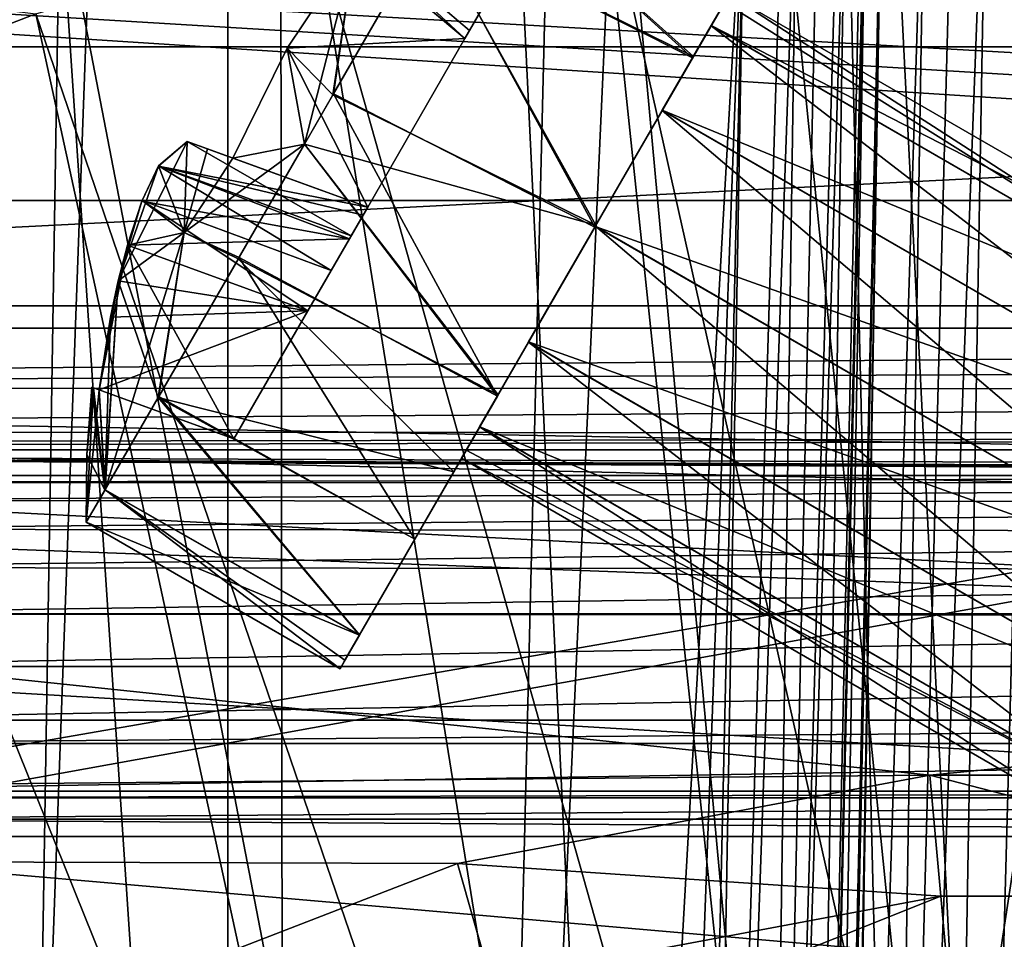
# Model space of a CAD drawing. Header units: millimetres. Extents: x -40 to 40, y -40 to 40.
# Tile 119 of 192: x -4.7 to -0.7, y 10 to 13.8. Entities that reach past the tile are written whole.
import ezdxf

# ---------------------------------------------------------------- set-up
doc = ezdxf.new("R2010")
doc.units = ezdxf.units.MM
doc.header["$LTSCALE"] = 8.749007
for name, color, linetype in [('1', 7, 'CONTINUOUS'), ('1000', 7, 'CONTINUOUS'), ('1004', 7, 'CONTINUOUS'), ('1005', 7, 'CONTINUOUS'), ('1006', 7, 'CONTINUOUS'), ('104', 7, 'CONTINUOUS'), ('109', 7, 'CONTINUOUS'), ('121', 7, 'CONTINUOUS'), ('139', 7, 'CONTINUOUS'), ('146', 7, 'CONTINUOUS'), ('149', 7, 'CONTINUOUS'), ('16', 7, 'CONTINUOUS'), ('416', 7, 'CONTINUOUS'), ('424', 7, 'CONTINUOUS'), ('48', 7, 'CONTINUOUS'), ('60', 7, 'CONTINUOUS'), ('662', 7, 'CONTINUOUS'), ('69', 7, 'CONTINUOUS'), ('698', 7, 'CONTINUOUS'), ('70', 7, 'CONTINUOUS'), ('709', 7, 'CONTINUOUS'), ('71', 7, 'CONTINUOUS'), ('710', 7, 'CONTINUOUS'), ('711', 7, 'CONTINUOUS'), ('72', 7, 'CONTINUOUS'), ('743', 7, 'CONTINUOUS'), ('744', 7, 'CONTINUOUS'), ('745', 7, 'CONTINUOUS'), ('983', 7, 'CONTINUOUS'), ('984', 7, 'CONTINUOUS'), ('985', 7, 'CONTINUOUS'), ('986', 7, 'CONTINUOUS'), ('987', 7, 'CONTINUOUS'), ('988', 7, 'CONTINUOUS'), ('989', 7, 'CONTINUOUS'), ('990', 7, 'CONTINUOUS'), ('991', 7, 'CONTINUOUS'), ('992', 7, 'CONTINUOUS'), ('993', 7, 'CONTINUOUS'), ('994', 7, 'CONTINUOUS'), ('995', 7, 'CONTINUOUS'), ('996', 7, 'CONTINUOUS'), ('997', 7, 'CONTINUOUS'), ('998', 7, 'CONTINUOUS'), ('999', 7, 'CONTINUOUS')]:
    doc.layers.add(name, color=color, linetype=linetype)

msp = doc.modelspace()

# ---------------------------------------------------------------- linework, layer by layer
at = {"layer": '1', "linetype": 'CONTINUOUS'}
for points in [[(0, 39.5), (-1.9386, 39.4524), (0, -39.5), (0, 39.5)], [(-1.9386, 39.4524), (-3.8727, 39.3097), (-3.872, -39.3098), (-1.9386, 39.4524)], [(0, -39.5), (-1.9386, 39.4524), (-3.872, -39.3098), (0, -39.5)], [(-3.8727, 39.3097), (-7.7072, 38.7408), (-7.7062, -38.741), (-3.8727, 39.3097)], [(-3.872, -39.3098), (-3.8727, 39.3097), (-7.7062, -38.741), (-3.872, -39.3098)]]:
    msp.add_3dface(points, dxfattribs=at)
at = {"layer": '1000', "linetype": 'CONTINUOUS'}
msp.add_3dface([(-2.8973, 13.6817, -8.8924), (-2.8291, 13.7999, -8.5508), (-3.5023, 14.1893, -9.0295), (-2.8973, 13.6817, -8.8924)], dxfattribs=at)
at = {"layer": '1004', "linetype": 'CONTINUOUS'}
for points in [[(-3.5023, 14.1893, -6.9705), (-3.5121, 14.2526, -7.1661), (-2.8973, 13.6817, -7.1076), (-3.5023, 14.1893, -6.9705)], [(-3.5121, 14.2526, -7.1661), (-2.822, 13.8122, -7.4635), (-2.8785, 13.7143, -7.2988), (-3.5121, 14.2526, -7.1661)], [(-3.5121, 14.2526, -7.1661), (-2.8785, 13.7143, -7.2988), (-2.8973, 13.6817, -7.1076), (-3.5121, 14.2526, -7.1661)]]:
    msp.add_3dface(points, dxfattribs=at)
at = {"layer": '1005', "linetype": 'CONTINUOUS'}
for points in [[(-3.4339, 14.1319, -6.6803), (-3.5023, 14.1893, -6.9705), (-2.8973, 13.6817, -7.1076), (-3.4339, 14.1319, -6.6803)], [(-3.362, 14.0715, -6.4374), (-3.4339, 14.1319, -6.6803), (-2.8973, 13.6817, -7.1076), (-3.362, 14.0715, -6.4374)], [(-3.3488, 14.0605, -6.3977), (-3.362, 14.0715, -6.4374), (-2.8973, 13.6817, -7.1076), (-3.3488, 14.0605, -6.3977)], [(-3.3488, 14.0605, -6.3977), (-2.8973, 13.6817, -7.1076), (-2.8973, 13.6817, -6.5), (-3.3488, 14.0605, -6.3977)]]:
    msp.add_3dface(points, dxfattribs=at)
at = {"layer": '1006', "linetype": 'CONTINUOUS'}
for points in [[(-3.6278, 13.6415, -6.392), (-3.3488, 14.0605, -6.3977), (-2.8973, 13.6817, -6.5), (-3.6278, 13.6415, -6.392)], [(-3.2973, 12.9888, -6.5), (-3.6278, 13.6415, -6.392), (-2.8973, 13.6817, -6.5), (-3.2973, 12.9888, -6.5)], [(-3.8512, 13.1904, -6.3977), (-3.6278, 13.6415, -6.392), (-3.2973, 12.9888, -6.5), (-3.8512, 13.1904, -6.3977)]]:
    msp.add_3dface(points, dxfattribs=at)
at = {"layer": '104', "linetype": 'CONTINUOUS'}
for points in [[(27.713, 15.9997, -730), (-29.2335, 13.0155, -730), (29.2331, 13.0163, -730), (27.713, 15.9997, -730)], [(-27.713, 15.9996, -730), (-29.2335, 13.0155, -730), (27.713, 15.9997, -730), (-27.713, 15.9996, -730)], [(-29.2335, 13.0155, -730), (-30.4337, 9.8888, -730), (30.4335, 9.8895, -730), (-29.2335, 13.0155, -730)], [(29.2331, 13.0163, -730), (-29.2335, 13.0155, -730), (30.4335, 9.8895, -730), (29.2331, 13.0163, -730)]]:
    msp.add_3dface(points, dxfattribs=at)
at = {"layer": '109', "linetype": 'CONTINUOUS'}
for points in [[(-29.4957, 13.6475, -733), (-27.8471, 16.7568, -733), (27.8474, 16.7562, -733), (-29.4957, 13.6475, -733)], [(-29.4957, 13.6475, -733), (27.8474, 16.7562, -733), (29.4959, 13.647, -733), (-29.4957, 13.6475, -733)], [(-30.7983, 10.3786, -733), (-29.4957, 13.6475, -733), (-0.9862, 10.6545, -733), (-30.7983, 10.3786, -733)], [(-29.4957, 13.6475, -733), (29.4959, 13.647, -733), (-0.9862, 10.6545, -733), (-29.4957, 13.6475, -733)], [(-0.9862, 10.6545, -733), (29.4959, 13.647, -733), (0.9877, 10.6543, -733), (-0.9862, 10.6545, -733)], [(-2.9277, 10.2917, -733), (-30.7983, 10.3786, -733), (-0.9862, 10.6545, -733), (-2.9277, 10.2917, -733)], [(-4.7692, 9.5784, -733), (-30.7983, 10.3786, -733), (-2.9277, 10.2917, -733), (-4.7692, 9.5784, -733)]]:
    msp.add_3dface(points, dxfattribs=at)
at = {"layer": '121', "linetype": 'CONTINUOUS'}
for points in [[(-2.9277, 10.2917, -733), (-0.9862, 10.6545, -733), (-0.9411, 10.1565, -733.134), (-2.9277, 10.2917, -733)], [(-0.9862, 10.6545, -733), (0.9877, 10.6543, -733), (0.9411, 10.1565, -733.134), (-0.9862, 10.6545, -733)], [(-0.9862, 10.6545, -733), (0.9411, 10.1565, -733.134), (-0.9411, 10.1565, -733.134), (-0.9862, 10.6545, -733)], [(-4.7692, 9.5784, -733), (-2.9277, 10.2917, -733), (-2.7914, 9.8106, -733.134), (-4.7692, 9.5784, -733)], [(-2.9277, 10.2917, -733), (-0.9411, 10.1565, -733.134), (-2.7914, 9.8106, -733.134), (-2.9277, 10.2917, -733)], [(-0.9411, 10.1565, -733.134), (-2.6911, 9.4583, -733.5005), (-2.7914, 9.8106, -733.134), (-0.9411, 10.1565, -733.134)], [(-0.9073, 9.7918, -733.5005), (-2.6911, 9.4583, -733.5005), (-0.9411, 10.1565, -733.134), (-0.9073, 9.7918, -733.5005)], [(0.9411, 10.1565, -733.134), (-0.9073, 9.7918, -733.5005), (-0.9411, 10.1565, -733.134), (0.9411, 10.1565, -733.134)], [(0.9073, 9.7918, -733.5005), (-0.9073, 9.7918, -733.5005), (0.9411, 10.1565, -733.134), (0.9073, 9.7918, -733.5005)]]:
    msp.add_3dface(points, dxfattribs=at)
at = {"layer": '139', "linetype": 'CONTINUOUS'}
for points in [[(13.9654, 12.4913, -733), (-24.9125, 15, -733), (-13.9654, 12.4913, -733), (13.9654, 12.4913, -733)], [(-24.9125, 15, -733), (13.9654, 12.4913, -733), (18.7328, 12.3619, -733), (-24.9125, 15, -733)], [(19.3426, 12.4913, -733), (-24.9125, 15, -733), (18.7328, 12.3619, -733), (19.3426, 12.4913, -733)], [(24.9125, 15, -733), (-24.9125, 15, -733), (19.3426, 12.4913, -733), (24.9125, 15, -733)]]:
    msp.add_3dface(points, dxfattribs=at)
at = {"layer": '146', "linetype": 'CONTINUOUS'}
for points in [[(-29.4827, 1.9913, -823.9652), (-24.9125, 14.5088, -823.7467), (-2.4565, 1.9913, -823.9652), (-29.4827, 1.9913, -823.9652)], [(-24.9125, 14.5088, -823.7467), (-1.7467, 14.5087, -823.7467), (-2.4565, 1.9913, -823.9652), (-24.9125, 14.5088, -823.7467)], [(-2.4565, 1.9913, -823.9652), (-1.7467, 14.5087, -823.7467), (-2.209, 2.0569, -823.9641), (-2.4565, 1.9913, -823.9652)], [(-2.209, 2.0569, -823.9641), (-1.7467, 14.5087, -823.7467), (-2.0265, 2.2362, -823.961), (-2.209, 2.0569, -823.9641)], [(-2.0265, 2.2362, -823.961), (-1.7467, 14.5087, -823.7467), (-1.9566, 2.4825, -823.9567), (-2.0265, 2.2362, -823.961)]]:
    msp.add_3dface(points, dxfattribs=at)
at = {"layer": '149', "linetype": 'CONTINUOUS'}
for points in [[(-0.7472, 14.9737, -824.2919), (0.9567, 2.9718, -957.6349), (-0.9567, 2.9718, -957.6349), (-0.7472, 14.9737, -824.2919)], [(0.7472, 14.9737, -824.2919), (0.9567, 2.9718, -957.6349), (-0.7472, 14.9737, -824.2919), (0.7472, 14.9737, -824.2919)]]:
    msp.add_3dface(points, dxfattribs=at)
at = {"layer": '16', "linetype": 'CONTINUOUS'}
for points in [[(-31.5856, 12.5838, -3.5), (-30.0399, 15.925, -3.5), (30.0402, 15.9243, -3.5), (-31.5856, 12.5838, -3.5)], [(31.5859, 12.5831, -3.5), (-31.5856, 12.5838, -3.5), (30.0402, 15.9243, -3.5), (31.5859, 12.5831, -3.5)], [(-32.7609, 9.0952, -3.5), (-31.5856, 12.5838, -3.5), (1.9091, 9.6648, -3.5), (-32.7609, 9.0952, -3.5)], [(3.9955, 11.7511, -3.5), (-31.5856, 12.5838, -3.5), (5, 11.9103, -3.5), (3.9955, 11.7511, -3.5)], [(3.0894, 11.2894, -3.5), (-31.5856, 12.5838, -3.5), (3.9955, 11.7511, -3.5), (3.0894, 11.2894, -3.5)], [(2.3704, 10.5702, -3.5), (-31.5856, 12.5838, -3.5), (3.0894, 11.2894, -3.5), (2.3704, 10.5702, -3.5)], [(1.9091, 9.6648, -3.5), (-31.5856, 12.5838, -3.5), (2.3704, 10.5702, -3.5), (1.9091, 9.6648, -3.5)], [(-31.5856, 12.5838, -3.5), (31.5859, 12.5831, -3.5), (5, 11.9103, -3.5), (-31.5856, 12.5838, -3.5)]]:
    msp.add_3dface(points, dxfattribs=at)
at = {"layer": '416', "linetype": 'CONTINUOUS'}
for points in [[(-16.7446, 14.5087, -743.2467), (16.7446, 14.5087, -743.2467), (-7.8062, 10.2434, -743.3212), (-16.7446, 14.5087, -743.2467)], [(-7.8062, 10.2434, -743.3212), (16.7446, 14.5087, -743.2467), (-6, 10.4016, -743.3184), (-7.8062, 10.2434, -743.3212)], [(-6, 10.4016, -743.3184), (16.7446, 14.5087, -743.2467), (6, 10.4016, -743.3184), (-6, 10.4016, -743.3184)]]:
    msp.add_3dface(points, dxfattribs=at)
at = {"layer": '424', "linetype": 'CONTINUOUS'}
for points in [[(-13.8109, 0, -821), (13.8109, 0, -821), (-14.0554, 14.5087, -821.2533), (-13.8109, 0, -821)], [(13.8109, 0, -821), (14.0554, 14.5087, -821.2533), (-14.0554, 14.5087, -821.2533), (13.8109, 0, -821)]]:
    msp.add_3dface(points, dxfattribs=at)
at = {"layer": '48', "linetype": 'CONTINUOUS'}
for points in [[(-36.0693, 11.3184, -14), (-34.7392, 14.9093, -14), (34.7395, 14.9087, -14), (-36.0693, 11.3184, -14)], [(-36.0693, 11.3184, -14), (34.7395, 14.9087, -14), (36.0695, 11.3179, -14), (-36.0693, 11.3184, -14)], [(-37.0295, 7.6106, -14), (-36.0693, 11.3184, -14), (-1.6524, 7.7728, -14), (-37.0295, 7.6106, -14)], [(-1.6524, 7.7728, -14), (-36.0693, 11.3184, -14), (-0.8299, 7.9031, -14), (-1.6524, 7.7728, -14)], [(-36.0693, 11.3184, -14), (36.0695, 11.3179, -14), (-0.8299, 7.9031, -14), (-36.0693, 11.3184, -14)], [(-0.8299, 7.9031, -14), (36.0695, 11.3179, -14), (0.8316, 7.9029, -14), (-0.8299, 7.9031, -14)]]:
    msp.add_3dface(points, dxfattribs=at)
at = {"layer": '60', "linetype": 'CONTINUOUS'}
for points in [[(-0.0001, 35.2087, -11.5), (-3.6807, 35.0157, -11.5), (-0.7798, 6.3623, -11.5), (-0.0001, 35.2087, -11.5)], [(0.7642, 6.3642, -11.5), (-0.0001, 35.2087, -11.5), (-0.7798, 6.3623, -11.5), (0.7642, 6.3642, -11.5)], [(-3.6807, 35.0157, -11.5), (-7.3207, 34.4392, -11.5), (-4.7995, 4.2486, -11.5), (-3.6807, 35.0157, -11.5)], [(-3.6442, 5.2731, -11.5), (-3.6807, 35.0157, -11.5), (-4.7995, 4.2486, -11.5), (-3.6442, 5.2731, -11.5)], [(-0.7798, 6.3623, -11.5), (-3.6807, 35.0157, -11.5), (-2.2777, 5.9915, -11.5), (-0.7798, 6.3623, -11.5)], [(-2.2777, 5.9915, -11.5), (-3.6807, 35.0157, -11.5), (-3.6442, 5.2731, -11.5), (-2.2777, 5.9915, -11.5)]]:
    msp.add_3dface(points, dxfattribs=at)
at = {"layer": '662', "linetype": 'CONTINUOUS'}
for points in [[(13.9046, 11.8862, -739.5175), (13.9654, 11.9914, -733.4913), (-13.9654, 11.9914, -733.4913), (13.9046, 11.8862, -739.5175)], [(6, 11.8855, -739.5595), (7.5346, 11.8859, -739.5391), (-13.9654, 11.9914, -733.4913), (6, 11.8855, -739.5595)], [(-6, 11.8855, -739.5595), (6, 11.8855, -739.5595), (-13.9654, 11.9914, -733.4913), (-6, 11.8855, -739.5595)], [(7.5346, 11.8859, -739.5391), (8.9252, 11.8862, -739.5175), (-13.9654, 11.9914, -733.4913), (7.5346, 11.8859, -739.5391)], [(8.9252, 11.8862, -739.5175), (13.9046, 11.8862, -739.5175), (-13.9654, 11.9914, -733.4913), (8.9252, 11.8862, -739.5175)]]:
    msp.add_3dface(points, dxfattribs=at)
at = {"layer": '69', "linetype": 'CONTINUOUS'}
for points in [[(0.0758, 14.9998, -14), (-2.2717, 14.827, -14), (-1.3967, 5.3197, -14), (0.0758, 14.9998, -14)], [(0.0279, 5.4999, -14), (0.0758, 14.9998, -14), (-1.3967, 5.3197, -14), (0.0279, 5.4999, -14)], [(-2.2717, 14.827, -14), (-4.5632, 14.2891, -14), (-2.7263, 4.7767, -14), (-2.2717, 14.827, -14)], [(-1.3967, 5.3197, -14), (-2.2717, 14.827, -14), (-2.7263, 4.7767, -14), (-1.3967, 5.3197, -14)], [(-4.5632, 14.2891, -14), (-6.742, 13.3995, -14), (-4.7491, 2.7742, -14), (-4.5632, 14.2891, -14)], [(-3.8694, 3.9086, -14), (-4.5632, 14.2891, -14), (-4.7491, 2.7742, -14), (-3.8694, 3.9086, -14)], [(-2.7263, 4.7767, -14), (-4.5632, 14.2891, -14), (-3.8694, 3.9086, -14), (-2.7263, 4.7767, -14)]]:
    msp.add_3dface(points, dxfattribs=at)
at = {"layer": '698', "linetype": 'CONTINUOUS'}
for points in [[(13.9654, 12.4913, -733), (-13.9654, 12.4913, -733), (-13.9654, 12.2481, -733.0632), (13.9654, 12.4913, -733)], [(13.9654, 12.4913, -733), (-13.9654, 12.2481, -733.0632), (13.9654, 12.3586, -733.0179), (13.9654, 12.4913, -733)], [(13.9654, 12.3586, -733.0179), (-13.9654, 12.2481, -733.0632), (13.9654, 12.2379, -733.069), (13.9654, 12.3586, -733.0179)], [(-13.9654, 12.2481, -733.0632), (-13.9654, 12.0648, -733.2391), (13.9654, 12.2379, -733.069), (-13.9654, 12.2481, -733.0632)], [(13.9654, 12.2379, -733.069), (-13.9654, 12.0648, -733.2391), (13.9654, 12.0588, -733.2491), (13.9654, 12.2379, -733.069)], [(-13.9654, 12.0648, -733.2391), (-13.9654, 12.0117, -733.3589), (13.9654, 12.0588, -733.2491), (-13.9654, 12.0648, -733.2391)], [(-13.9654, 11.9914, -733.4913), (13.9654, 11.9914, -733.4913), (13.9654, 12.0588, -733.2491), (-13.9654, 11.9914, -733.4913)], [(-13.9654, 12.0117, -733.3589), (-13.9654, 11.9914, -733.4913), (13.9654, 12.0588, -733.2491), (-13.9654, 12.0117, -733.3589)]]:
    msp.add_3dface(points, dxfattribs=at)
at = {"layer": '70', "linetype": 'CONTINUOUS'}
for points in [[(-6.742, 13.3995, -14), (-4.5632, 14.2891, -14), (-6.7419, 13.3995, -14.2975), (-6.742, 13.3995, -14)], [(-6.7419, 13.3995, -14.2975), (-4.5632, 14.2891, -14), (-4.5627, 14.2892, -14.2975), (-6.7419, 13.3995, -14.2975)]]:
    msp.add_3dface(points, dxfattribs=at)
at = {"layer": '709', "linetype": 'CONTINUOUS'}
for points in [[(-6, 11.8566, -739.7813), (6, 11.8554, -739.7862), (6, 11.8855, -739.5595), (-6, 11.8566, -739.7813)], [(-6, 11.8855, -739.5595), (-6, 11.8566, -739.7813), (6, 11.8855, -739.5595), (-6, 11.8855, -739.5595)], [(-6, 11.8566, -739.7813), (-6, 11.7827, -739.984), (6, 11.8554, -739.7862), (-6, 11.8566, -739.7813)], [(-6, 11.7827, -739.984), (6, 11.7763, -739.9968), (6, 11.8554, -739.7862), (-6, 11.7827, -739.984)], [(-6, 11.7827, -739.984), (-6, 11.6653, -740.1683), (6, 11.7763, -739.9968), (-6, 11.7827, -739.984)], [(-6, 11.6653, -740.1683), (6, 11.6535, -740.1827), (6, 11.7763, -739.9968), (-6, 11.6653, -740.1683)], [(-6, 11.6653, -740.1683), (-6, 11.5071, -740.3255), (6, 11.6535, -740.1827), (-6, 11.6653, -740.1683)], [(-6, 11.5071, -740.3255), (6, 11.4952, -740.3348), (6, 11.6535, -740.1827), (-6, 11.5071, -740.3255)], [(-6, 11.5071, -740.3255), (-6, 11.3162, -740.4446), (6, 11.4952, -740.3348), (-6, 11.5071, -740.3255)], [(-6, 11.3162, -740.4446), (6, 11.3098, -740.4477), (6, 11.4952, -740.3348), (-6, 11.3162, -740.4446)], [(-6, 11.3162, -740.4446), (-6, 11.1006, -740.5187), (6, 11.3098, -740.4477), (-6, 11.3162, -740.4446)], [(-6, 11.1006, -740.5187), (6, 11.1006, -740.5187), (6, 11.3098, -740.4477), (-6, 11.1006, -740.5187)]]:
    msp.add_3dface(points, dxfattribs=at)
at = {"layer": '71', "linetype": 'CONTINUOUS'}
for points in [[(-6.7419, 13.3995, -14.2975), (-4.5627, 14.2892, -14.2975), (-5.3625, 13.8702, -14.633), (-6.7419, 13.3995, -14.2975)], [(-4.6615, 13.7828, -14.795), (-5.7833, 13.351, -14.795), (-5.3625, 13.8702, -14.633), (-4.6615, 13.7828, -14.795)]]:
    msp.add_3dface(points, dxfattribs=at)
at = {"layer": '710', "linetype": 'CONTINUOUS'}
for points in [[(-6, 11.1006, -740.5187), (-6, 10.8806, -740.6026), (6, 11.1006, -740.5187), (-6, 11.1006, -740.5187)], [(6, 11.1006, -740.5187), (-6, 10.8806, -740.6026), (6, 10.8806, -740.6026), (6, 11.1006, -740.5187)], [(6, 10.8806, -740.6026), (-6, 10.7843, -740.6662), (6, 10.7843, -740.6662), (6, 10.8806, -740.6026)], [(-6, 10.8806, -740.6026), (-6, 10.7843, -740.6662), (6, 10.8806, -740.6026), (-6, 10.8806, -740.6026)], [(-6, 10.589, -740.8843), (6, 10.589, -740.8843), (6, 10.7843, -740.6662), (-6, 10.589, -740.8843)], [(-6, 10.7843, -740.6662), (-6, 10.589, -740.8843), (6, 10.7843, -740.6662), (-6, 10.7843, -740.6662)], [(-6, 10.589, -740.8843), (-6, 10.561, -740.9344), (6, 10.589, -740.8843), (-6, 10.589, -740.8843)], [(6, 10.589, -740.8843), (-6, 10.561, -740.9344), (6, 10.561, -740.9344), (6, 10.589, -740.8843)], [(-6, 10.561, -740.9344), (-6, 10.473, -741.2721), (6, 10.561, -740.9344), (-6, 10.561, -740.9344)], [(-6, 10.473, -741.2721), (6, 10.473, -741.2721), (6, 10.561, -740.9344), (-6, 10.473, -741.2721)]]:
    msp.add_3dface(points, dxfattribs=at)
at = {"layer": '711', "linetype": 'CONTINUOUS'}
for points in [[(-6, 10.4016, -743.3184), (6, 10.4016, -743.3184), (-6, 10.473, -741.2721), (-6, 10.4016, -743.3184)], [(-6, 10.473, -741.2721), (6, 10.4016, -743.3184), (6, 10.473, -741.2721), (-6, 10.473, -741.2721)]]:
    msp.add_3dface(points, dxfattribs=at)
at = {"layer": '72', "linetype": 'CONTINUOUS'}
for points in [[(-1.1369, 14.5053, -14.795), (0.0644, 14.5496, -14.795), (-0.7811, 7.4592, -15.5), (-1.1369, 14.5053, -14.795)], [(-0.7811, 7.4592, -15.5), (0.0644, 14.5496, -14.795), (0.0381, 7.4999, -15.5), (-0.7811, 7.4592, -15.5)], [(-2.3303, 14.3619, -14.795), (-1.1369, 14.5053, -14.795), (-0.7811, 7.4592, -15.5), (-2.3303, 14.3619, -14.795)], [(-3.5079, 14.1206, -14.795), (-2.3303, 14.3619, -14.795), (-1.591, 7.3293, -15.5), (-3.5079, 14.1206, -14.795)], [(-1.591, 7.3293, -15.5), (-2.3303, 14.3619, -14.795), (-0.7811, 7.4592, -15.5), (-1.591, 7.3293, -15.5)], [(-4.6615, 13.7828, -14.795), (-3.5079, 14.1206, -14.795), (-2.3818, 7.1117, -15.5), (-4.6615, 13.7828, -14.795)], [(-2.3818, 7.1117, -15.5), (-3.5079, 14.1206, -14.795), (-1.591, 7.3293, -15.5), (-2.3818, 7.1117, -15.5)], [(-5.7833, 13.351, -14.795), (-4.6615, 13.7828, -14.795), (-3.1442, 6.8091, -15.5), (-5.7833, 13.351, -14.795)], [(-3.1442, 6.8091, -15.5), (-4.6615, 13.7828, -14.795), (-2.3818, 7.1117, -15.5), (-3.1442, 6.8091, -15.5)], [(-6.8656, 12.8281, -14.795), (-5.7833, 13.351, -14.795), (-3.1442, 6.8091, -15.5), (-6.8656, 12.8281, -14.795)], [(-7.901, 12.2176, -14.795), (-6.8656, 12.8281, -14.795), (-3.8689, 6.4251, -15.5), (-7.901, 12.2176, -14.795)], [(-3.8689, 6.4251, -15.5), (-6.8656, 12.8281, -14.795), (-3.1442, 6.8091, -15.5), (-3.8689, 6.4251, -15.5)], [(-8.8826, 11.5237, -14.795), (-7.901, 12.2176, -14.795), (-4.5474, 5.9642, -15.5), (-8.8826, 11.5237, -14.795)], [(-4.5474, 5.9642, -15.5), (-7.901, 12.2176, -14.795), (-3.8689, 6.4251, -15.5), (-4.5474, 5.9642, -15.5)], [(-5.1715, 5.4319, -15.5), (-8.8826, 11.5237, -14.795), (-4.5474, 5.9642, -15.5), (-5.1715, 5.4319, -15.5)]]:
    msp.add_3dface(points, dxfattribs=at)
at = {"layer": '743', "linetype": 'CONTINUOUS'}
for points in [[(-0.7472, 14.9737, -824.2919), (-0.9567, 2.9718, -957.6349), (-1.1987, 2.9097, -957.6289), (-0.7472, 14.9737, -824.2919)], [(-0.7472, 14.9737, -824.2919), (-1.1987, 2.9097, -957.6289), (-0.88, 14.9559, -824.2901), (-0.7472, 14.9737, -824.2919)], [(-0.88, 14.9559, -824.2901), (-1.1987, 2.9097, -957.6289), (-1.0007, 14.905, -824.2853), (-0.88, 14.9559, -824.2901)], [(-1.0007, 14.905, -824.2853), (-1.3833, 2.7337, -957.6128), (-1.1798, 14.7256, -824.2689), (-1.0007, 14.905, -824.2853)], [(-1.1987, 2.9097, -957.6289), (-1.3833, 2.7337, -957.6128), (-1.0007, 14.905, -824.2853), (-1.1987, 2.9097, -957.6289)], [(-1.4364, 2.6144, -957.602), (-1.4567, 2.4825, -957.5901), (-1.1798, 14.7256, -824.2689), (-1.4364, 2.6144, -957.602)], [(-1.1798, 14.7256, -824.2689), (-1.4567, 2.4825, -957.5901), (-1.2472, 14.4845, -824.2471), (-1.1798, 14.7256, -824.2689)], [(-1.3899, 2.7227, -957.6118), (-1.4364, 2.6144, -957.602), (-1.1798, 14.7256, -824.2689), (-1.3899, 2.7227, -957.6118)], [(-1.3833, 2.7337, -957.6128), (-1.3899, 2.7227, -957.6118), (-1.1798, 14.7256, -824.2689), (-1.3833, 2.7337, -957.6128)]]:
    msp.add_3dface(points, dxfattribs=at)
at = {"layer": '744', "linetype": 'CONTINUOUS'}
msp.add_3dface([(-1.4567, 2.4825, -957.5901), (-1.4567, 2.4825, -824.4566), (-1.2472, 14.4845, -824.2471), (-1.4567, 2.4825, -957.5901)], dxfattribs=at)
at = {"layer": '745', "linetype": 'CONTINUOUS'}
for points in [[(-1.9566, 2.4825, -823.9567), (-1.5872, 14.5111, -823.7728), (-1.5332, 14.5116, -823.7945), (-1.9566, 2.4825, -823.9567)], [(-1.9566, 2.4825, -823.9567), (-1.5332, 14.5116, -823.7945), (-1.707, 2.4794, -824.0235), (-1.9566, 2.4825, -823.9567)], [(-1.9566, 2.4825, -823.9567), (-1.7467, 14.5087, -823.7467), (-1.5872, 14.5111, -823.7728), (-1.9566, 2.4825, -823.9567)], [(-1.4444, 14.5122, -823.8484), (-1.3605, 14.5123, -823.929), (-1.707, 2.4794, -824.0235), (-1.4444, 14.5122, -823.8484)], [(-1.3605, 14.5123, -823.929), (-1.3332, 14.5121, -823.9655), (-1.707, 2.4794, -824.0235), (-1.3605, 14.5123, -823.929)], [(-1.5332, 14.5116, -823.7945), (-1.4444, 14.5122, -823.8484), (-1.707, 2.4794, -824.0235), (-1.5332, 14.5116, -823.7945)], [(-1.707, 2.4794, -824.0235), (-1.3332, 14.5121, -823.9655), (-1.5237, 2.4794, -824.2066), (-1.707, 2.4794, -824.0235)], [(-1.3332, 14.5121, -823.9655), (-1.2652, 14.5108, -824.1121), (-1.5237, 2.4794, -824.2066), (-1.3332, 14.5121, -823.9655)], [(-1.5237, 2.4794, -824.2066), (-1.2652, 14.5108, -824.1121), (-1.2516, 14.4978, -824.1789), (-1.5237, 2.4794, -824.2066)], [(-1.2472, 14.4845, -824.2471), (-1.5237, 2.4794, -824.2066), (-1.2516, 14.4978, -824.1789), (-1.2472, 14.4845, -824.2471)], [(-1.2472, 14.4845, -824.2471), (-1.4567, 2.4825, -824.4566), (-1.5237, 2.4794, -824.2066), (-1.2472, 14.4845, -824.2471)]]:
    msp.add_3dface(points, dxfattribs=at)
at = {"layer": '983', "linetype": 'CONTINUOUS'}
for points in [[(-1.8849, 13.7352, -7.45), (0.7869, 12.3629, -8), (-1.8112, 13.8629, -8), (-1.8849, 13.7352, -7.45)], [(-2.0861, 13.3867, -7.0475), (0.7132, 12.2353, -7.45), (-1.8849, 13.7352, -7.45), (-2.0861, 13.3867, -7.0475)], [(0.7132, 12.2353, -7.45), (0.7869, 12.3629, -8), (-1.8849, 13.7352, -7.45), (0.7132, 12.2353, -7.45)], [(-2.3615, 12.9098, -6.9), (0.5119, 11.8866, -7.0474), (-2.0861, 13.3867, -7.0475), (-2.3615, 12.9098, -6.9)], [(0.5119, 11.8866, -7.0474), (0.7132, 12.2353, -7.45), (-2.0861, 13.3867, -7.0475), (0.5119, 11.8866, -7.0474)], [(-2.6359, 12.4345, -7.0471), (0.2369, 11.4103, -6.9), (-2.3615, 12.9098, -6.9), (-2.6359, 12.4345, -7.0471)], [(0.2369, 11.4103, -6.9), (0.5119, 11.8866, -7.0474), (-2.3615, 12.9098, -6.9), (0.2369, 11.4103, -6.9)], [(-2.8369, 12.0863, -7.448), (-0.0381, 10.9339, -7.0474), (-2.6359, 12.4345, -7.0471), (-2.8369, 12.0863, -7.448)], [(-0.0381, 10.9339, -7.0474), (0.2369, 11.4103, -6.9), (-2.6359, 12.4345, -7.0471), (-0.0381, 10.9339, -7.0474)], [(-2.8923, 11.9904, -7.7141), (-0.2395, 10.5853, -7.45), (-2.8369, 12.0863, -7.448), (-2.8923, 11.9904, -7.7141)], [(-0.2395, 10.5853, -7.45), (-0.0381, 10.9339, -7.0474), (-2.8369, 12.0863, -7.448), (-0.2395, 10.5853, -7.45)], [(-2.9112, 11.9576, -8), (-0.2395, 10.5853, -7.45), (-2.8923, 11.9904, -7.7141), (-2.9112, 11.9576, -8)], [(-0.3131, 10.4576, -8), (-0.2395, 10.5853, -7.45), (-2.9112, 11.9576, -8), (-0.3131, 10.4576, -8)]]:
    msp.add_3dface(points, dxfattribs=at)
at = {"layer": '984', "linetype": 'CONTINUOUS'}
for points in [[(-1.8112, 13.8629, -8), (0.7132, 12.2353, -8.55), (-1.8301, 13.8301, -8.2859), (-1.8112, 13.8629, -8)], [(0.7869, 12.3629, -8), (0.7132, 12.2353, -8.55), (-1.8112, 13.8629, -8), (0.7869, 12.3629, -8)], [(-1.8301, 13.8301, -8.2859), (0.7132, 12.2353, -8.55), (-1.8855, 13.7342, -8.552), (-1.8301, 13.8301, -8.2859)], [(-1.8855, 13.7342, -8.552), (0.5119, 11.8866, -8.9526), (-2.0865, 13.386, -8.9529), (-1.8855, 13.7342, -8.552)], [(0.7132, 12.2353, -8.55), (0.5119, 11.8866, -8.9526), (-1.8855, 13.7342, -8.552), (0.7132, 12.2353, -8.55)], [(-2.0865, 13.386, -8.9529), (0.2369, 11.4103, -9.1), (-2.361, 12.9107, -9.1), (-2.0865, 13.386, -8.9529)], [(0.5119, 11.8866, -8.9526), (0.2369, 11.4103, -9.1), (-2.0865, 13.386, -8.9529), (0.5119, 11.8866, -8.9526)], [(-2.361, 12.9107, -9.1), (-0.0381, 10.9339, -8.9526), (-2.6363, 12.4338, -8.9525), (-2.361, 12.9107, -9.1)], [(0.2369, 11.4103, -9.1), (-0.0381, 10.9339, -8.9526), (-2.361, 12.9107, -9.1), (0.2369, 11.4103, -9.1)], [(-2.6363, 12.4338, -8.9525), (-0.2395, 10.5853, -8.55), (-2.8375, 12.0853, -8.55), (-2.6363, 12.4338, -8.9525)], [(-0.0381, 10.9339, -8.9526), (-0.2395, 10.5853, -8.55), (-2.6363, 12.4338, -8.9525), (-0.0381, 10.9339, -8.9526)], [(-0.3131, 10.4576, -8), (-2.9112, 11.9576, -8), (-2.8375, 12.0853, -8.55), (-0.3131, 10.4576, -8)], [(-0.2395, 10.5853, -8.55), (-0.3131, 10.4576, -8), (-2.8375, 12.0853, -8.55), (-0.2395, 10.5853, -8.55)]]:
    msp.add_3dface(points, dxfattribs=at)
at = {"layer": '985', "linetype": 'CONTINUOUS'}
for points in [[(-1.9583, 13.6082, -6.0608), (-1.6187, 14.1964, -9.4848), (-1.6184, 14.1968, -6.5158), (-1.9583, 13.6082, -6.0608)], [(-1.8112, 13.8629, -8), (-1.6187, 14.1964, -9.4848), (-1.9583, 13.6082, -6.0608), (-1.8112, 13.8629, -8)], [(-1.7788, 13.919, -9.7474), (-1.8855, 13.7342, -8.552), (-1.9613, 13.6029, -9.9417), (-1.7788, 13.919, -9.7474)], [(-1.8301, 13.8301, -8.2859), (-1.8855, 13.7342, -8.552), (-1.7788, 13.919, -9.7474), (-1.8301, 13.8301, -8.2859)], [(-1.8849, 13.7352, -7.45), (-1.8112, 13.8629, -8), (-1.9583, 13.6082, -6.0608), (-1.8849, 13.7352, -7.45)], [(-1.8855, 13.7342, -8.552), (-2.0865, 13.386, -8.9529), (-1.9613, 13.6029, -9.9417), (-1.8855, 13.7342, -8.552)], [(-2.0861, 13.3867, -7.0475), (-1.8849, 13.7352, -7.45), (-1.9583, 13.6082, -6.0608), (-2.0861, 13.3867, -7.0475)], [(-1.9613, 13.6029, -9.9417), (-2.361, 12.9107, -9.1), (-2.3635, 12.9062, -10.1), (-1.9613, 13.6029, -9.9417)], [(-2.0865, 13.386, -8.9529), (-2.361, 12.9107, -9.1), (-1.9613, 13.6029, -9.9417), (-2.0865, 13.386, -8.9529)], [(-2.3589, 12.9143, -5.9), (-2.0861, 13.3867, -7.0475), (-1.9583, 13.6082, -6.0608), (-2.3589, 12.9143, -5.9)], [(-2.3615, 12.9098, -6.9), (-2.0861, 13.3867, -7.0475), (-2.3589, 12.9143, -5.9), (-2.3615, 12.9098, -6.9)], [(-2.3635, 12.9062, -10.1), (-2.6363, 12.4338, -8.9525), (-2.7642, 12.2123, -9.9392), (-2.3635, 12.9062, -10.1)], [(-2.7611, 12.2176, -6.0583), (-2.3615, 12.9098, -6.9), (-2.3589, 12.9143, -5.9), (-2.7611, 12.2176, -6.0583)], [(-2.6359, 12.4345, -7.0471), (-2.3615, 12.9098, -6.9), (-2.7611, 12.2176, -6.0583), (-2.6359, 12.4345, -7.0471)], [(-2.361, 12.9107, -9.1), (-2.6363, 12.4338, -8.9525), (-2.3635, 12.9062, -10.1), (-2.361, 12.9107, -9.1)], [(-2.6363, 12.4338, -8.9525), (-2.8375, 12.0853, -8.55), (-2.7642, 12.2123, -9.9392), (-2.6363, 12.4338, -8.9525)], [(-2.8369, 12.0863, -7.448), (-2.6359, 12.4345, -7.0471), (-2.7611, 12.2176, -6.0583), (-2.8369, 12.0863, -7.448)], [(-3.104, 11.6237, -9.4842), (-2.7642, 12.2123, -9.9392), (-3.1038, 11.6241, -6.5152), (-3.104, 11.6237, -9.4842)], [(-2.7642, 12.2123, -9.9392), (-2.9112, 11.9576, -8), (-3.1038, 11.6241, -6.5152), (-2.7642, 12.2123, -9.9392)], [(-2.9436, 11.9015, -6.2526), (-2.8369, 12.0863, -7.448), (-2.7611, 12.2176, -6.0583), (-2.9436, 11.9015, -6.2526)], [(-2.8375, 12.0853, -8.55), (-2.9112, 11.9576, -8), (-2.7642, 12.2123, -9.9392), (-2.8375, 12.0853, -8.55)], [(-2.8923, 11.9904, -7.7141), (-2.8369, 12.0863, -7.448), (-2.9436, 11.9015, -6.2526), (-2.8923, 11.9904, -7.7141)], [(-2.9112, 11.9576, -8), (-2.8923, 11.9904, -7.7141), (-2.9436, 11.9015, -6.2526), (-2.9112, 11.9576, -8)], [(-3.1038, 11.6241, -6.5152), (-2.9112, 11.9576, -8), (-2.9436, 11.9015, -6.2526), (-3.1038, 11.6241, -6.5152)], [(-3.3314, 11.2299, -7.1969), (-3.104, 11.6237, -9.4842), (-3.1038, 11.6241, -6.5152), (-3.3314, 11.2299, -7.1969)], [(-3.3308, 11.2308, -8.8057), (-3.104, 11.6237, -9.4842), (-3.3314, 11.2299, -7.1969), (-3.3308, 11.2308, -8.8057)], [(-3.4112, 11.0916, -8), (-3.3909, 11.1268, -8.4112), (-3.3314, 11.2299, -7.1969), (-3.4112, 11.0916, -8)], [(-3.3909, 11.1268, -8.4112), (-3.3308, 11.2308, -8.8057), (-3.3314, 11.2299, -7.1969), (-3.3909, 11.1268, -8.4112)]]:
    msp.add_3dface(points, dxfattribs=at)
at = {"layer": '986', "linetype": 'CONTINUOUS'}
for points in [[(-2.8755, 14.4284, -9.8142), (-1.9613, 13.6029, -9.9417), (-3.039, 14.1451, -9.9689), (-2.8755, 14.4284, -9.8142)], [(-1.7788, 13.919, -9.7474), (-1.9613, 13.6029, -9.9417), (-2.8755, 14.4284, -9.8142), (-1.7788, 13.919, -9.7474)], [(-3.039, 14.1451, -9.9689), (-2.3635, 12.9062, -10.1), (-3.4377, 13.4545, -10.0989), (-3.039, 14.1451, -9.9689)], [(-1.9613, 13.6029, -9.9417), (-2.3635, 12.9062, -10.1), (-3.039, 14.1451, -9.9689), (-1.9613, 13.6029, -9.9417)], [(-3.4377, 13.4545, -10.0989), (-2.7642, 12.2123, -9.9392), (-3.557, 13.2478, -10.0777), (-3.4377, 13.4545, -10.0989)], [(-2.3635, 12.9062, -10.1), (-2.7642, 12.2123, -9.9392), (-3.4377, 13.4545, -10.0989), (-2.3635, 12.9062, -10.1)], [(-3.557, 13.2478, -10.0777), (-2.7642, 12.2123, -9.9392), (-3.8263, 12.7815, -9.9229), (-3.557, 13.2478, -10.0777)], [(-3.8263, 12.7815, -9.9229), (-3.104, 11.6237, -9.4842), (-4.1562, 12.21, -9.4657), (-3.8263, 12.7815, -9.9229)], [(-2.7642, 12.2123, -9.9392), (-3.104, 11.6237, -9.4842), (-3.8263, 12.7815, -9.9229), (-2.7642, 12.2123, -9.9392)], [(-4.1562, 12.21, -9.4657), (-3.3308, 11.2308, -8.8057), (-4.3774, 11.8269, -8.7885), (-4.1562, 12.21, -9.4657)], [(-3.104, 11.6237, -9.4842), (-3.3308, 11.2308, -8.8057), (-4.1562, 12.21, -9.4657), (-3.104, 11.6237, -9.4842)], [(-4.3774, 11.8269, -8.7885), (-3.4112, 11.0916, -8), (-4.4543, 11.6938, -8), (-4.3774, 11.8269, -8.7885)], [(-3.3308, 11.2308, -8.8057), (-3.3909, 11.1268, -8.4112), (-4.3774, 11.8269, -8.7885), (-3.3308, 11.2308, -8.8057)], [(-3.3909, 11.1268, -8.4112), (-3.4112, 11.0916, -8), (-4.3774, 11.8269, -8.7885), (-3.3909, 11.1268, -8.4112)]]:
    msp.add_3dface(points, dxfattribs=at)
at = {"layer": '987', "linetype": 'CONTINUOUS'}
for points in [[(-3.0404, 14.1426, -6.0301), (-1.9583, 13.6082, -6.0608), (-2.8755, 14.4284, -6.1858), (-3.0404, 14.1426, -6.0301)], [(-1.9583, 13.6082, -6.0608), (-1.6184, 14.1968, -6.5158), (-2.8755, 14.4284, -6.1858), (-1.9583, 13.6082, -6.0608)], [(-3.4401, 13.4503, -5.9012), (-2.3589, 12.9143, -5.9), (-3.0404, 14.1426, -6.0301), (-3.4401, 13.4503, -5.9012)], [(-2.3589, 12.9143, -5.9), (-1.9583, 13.6082, -6.0608), (-3.0404, 14.1426, -6.0301), (-2.3589, 12.9143, -5.9)], [(-3.5571, 13.2478, -5.9224), (-2.3589, 12.9143, -5.9), (-3.4401, 13.4503, -5.9012), (-3.5571, 13.2478, -5.9224)], [(-3.8297, 12.7756, -6.0801), (-2.7611, 12.2176, -6.0583), (-3.5571, 13.2478, -5.9224), (-3.8297, 12.7756, -6.0801)], [(-2.7611, 12.2176, -6.0583), (-2.3589, 12.9143, -5.9), (-3.5571, 13.2478, -5.9224), (-2.7611, 12.2176, -6.0583)], [(-4.1583, 12.2065, -6.5385), (-2.9436, 11.9015, -6.2526), (-3.8297, 12.7756, -6.0801), (-4.1583, 12.2065, -6.5385)], [(-2.9436, 11.9015, -6.2526), (-2.7611, 12.2176, -6.0583), (-3.8297, 12.7756, -6.0801), (-2.9436, 11.9015, -6.2526)], [(-4.3775, 11.8267, -7.2119), (-3.3314, 11.2299, -7.1969), (-4.1583, 12.2065, -6.5385), (-4.3775, 11.8267, -7.2119)], [(-3.3314, 11.2299, -7.1969), (-3.1038, 11.6241, -6.5152), (-4.1583, 12.2065, -6.5385), (-3.3314, 11.2299, -7.1969)], [(-3.1038, 11.6241, -6.5152), (-2.9436, 11.9015, -6.2526), (-4.1583, 12.2065, -6.5385), (-3.1038, 11.6241, -6.5152)], [(-4.4543, 11.6938, -8), (-3.3314, 11.2299, -7.1969), (-4.3775, 11.8267, -7.2119), (-4.4543, 11.6938, -8)], [(-3.4112, 11.0916, -8), (-3.3314, 11.2299, -7.1969), (-4.4543, 11.6938, -8), (-3.4112, 11.0916, -8)]]:
    msp.add_3dface(points, dxfattribs=at)
at = {"layer": '988', "linetype": 'CONTINUOUS'}
for points in [[(-3.4401, 13.4503, -5.9012), (-3.0404, 14.1426, -6.0301), (-3.3488, 14.0605, -6.3977), (-3.4401, 13.4503, -5.9012)], [(-3.6278, 13.6415, -6.392), (-3.4401, 13.4503, -5.9012), (-3.3488, 14.0605, -6.3977), (-3.6278, 13.6415, -6.392)], [(-3.8512, 13.1904, -6.3977), (-3.5571, 13.2478, -5.9224), (-3.6278, 13.6415, -6.392), (-3.8512, 13.1904, -6.3977)], [(-3.5571, 13.2478, -5.9224), (-3.4401, 13.4503, -5.9012), (-3.6278, 13.6415, -6.392), (-3.5571, 13.2478, -5.9224)], [(-4.0394, 13.2589, -6.9705), (-4.1571, 13.1583, -7.3039), (-4.0524, 12.8842, -6.6171), (-4.0394, 13.2589, -6.9705)], [(-3.9555, 13.2284, -6.6803), (-4.0394, 13.2589, -6.9705), (-4.0524, 12.8842, -6.6171), (-3.9555, 13.2284, -6.6803)], [(-3.5571, 13.2478, -5.9224), (-3.8512, 13.1904, -6.3977), (-4.0524, 12.8842, -6.6171), (-3.5571, 13.2478, -5.9224)], [(-3.8297, 12.7756, -6.0801), (-3.5571, 13.2478, -5.9224), (-4.0524, 12.8842, -6.6171), (-3.8297, 12.7756, -6.0801)], [(-3.8512, 13.1904, -6.3977), (-3.9555, 13.2284, -6.6803), (-4.0524, 12.8842, -6.6171), (-3.8512, 13.1904, -6.3977)], [(-4.1571, 13.1583, -7.3039), (-4.225, 13.0159, -7.416), (-4.0524, 12.8842, -6.6171), (-4.1571, 13.1583, -7.3039)], [(-4.225, 13.0159, -7.416), (-4.2856, 12.8325, -7.4629), (-4.0524, 12.8842, -6.6171), (-4.225, 13.0159, -7.416)], [(-4.0524, 12.8842, -6.6171), (-4.2856, 12.8325, -7.4629), (-4.3229, 12.6855, -7.4701), (-4.0524, 12.8842, -6.6171)], [(-4.1583, 12.2065, -6.5385), (-4.0524, 12.8842, -6.6171), (-4.3229, 12.6855, -7.4701), (-4.1583, 12.2065, -6.5385)], [(-4.1583, 12.2065, -6.5385), (-3.8297, 12.7756, -6.0801), (-4.0524, 12.8842, -6.6171), (-4.1583, 12.2065, -6.5385)], [(-4.3775, 11.8267, -7.2119), (-4.1583, 12.2065, -6.5385), (-4.3229, 12.6855, -7.4701), (-4.3775, 11.8267, -7.2119)], [(-4.3775, 11.8267, -7.2119), (-4.3229, 12.6855, -7.4701), (-4.3546, 12.5372, -7.4784), (-4.3775, 11.8267, -7.2119)], [(-4.4012, 12.2378, -7.4977), (-4.3775, 11.8267, -7.2119), (-4.3546, 12.5372, -7.4784), (-4.4012, 12.2378, -7.4977)], [(-4.4527, 11.9718, -8), (-4.3775, 11.8267, -7.2119), (-4.4318, 12.249, -8), (-4.4527, 11.9718, -8)], [(-4.4318, 12.249, -8), (-4.3775, 11.8267, -7.2119), (-4.4242, 12.2462, -7.7483), (-4.4318, 12.249, -8)], [(-4.4242, 12.2462, -7.7483), (-4.3775, 11.8267, -7.2119), (-4.4012, 12.2378, -7.4977), (-4.4242, 12.2462, -7.7483)], [(-4.4543, 11.6938, -8), (-4.3775, 11.8267, -7.2119), (-4.4527, 11.9718, -8), (-4.4543, 11.6938, -8)]]:
    msp.add_3dface(points, dxfattribs=at)
at = {"layer": '989', "linetype": 'CONTINUOUS'}
for points in [[(-4.1571, 13.1583, -7.3039), (-4.0394, 13.2589, -6.9705), (-3.3656, 12.8706, -7.4492), (-4.1571, 13.1583, -7.3039)], [(-3.3656, 12.8706, -7.4492), (-4.0394, 13.2589, -6.9705), (-3.2973, 12.9888, -7.1076), (-3.3656, 12.8706, -7.4492)], [(-4.225, 13.0159, -7.416), (-4.1571, 13.1583, -7.3039), (-3.4479, 12.728, -7.5623), (-4.225, 13.0159, -7.416)], [(-3.4479, 12.728, -7.5623), (-4.1571, 13.1583, -7.3039), (-3.3656, 12.8706, -7.4492), (-3.4479, 12.728, -7.5623)], [(-4.2856, 12.8325, -7.4629), (-4.225, 13.0159, -7.416), (-3.5435, 12.5624, -7.6), (-4.2856, 12.8325, -7.4629)], [(-3.5435, 12.5624, -7.6), (-4.225, 13.0159, -7.416), (-3.4479, 12.728, -7.5623), (-3.5435, 12.5624, -7.6)]]:
    msp.add_3dface(points, dxfattribs=at)
at = {"layer": '990', "linetype": 'CONTINUOUS'}
for points in [[(-4.0394, 13.2589, -6.9705), (-3.9555, 13.2284, -6.6803), (-3.8512, 13.1904, -6.3977), (-4.0394, 13.2589, -6.9705)], [(-4.0394, 13.2589, -6.9705), (-3.8512, 13.1904, -6.3977), (-3.2973, 12.9888, -6.5), (-4.0394, 13.2589, -6.9705)], [(-3.2973, 12.9888, -7.1076), (-4.0394, 13.2589, -6.9705), (-3.2973, 12.9888, -6.5), (-3.2973, 12.9888, -7.1076)]]:
    msp.add_3dface(points, dxfattribs=at)
at = {"layer": '991', "linetype": 'CONTINUOUS'}
for points in [[(-2.822, 13.8122, -7.4635), (-2.8291, 13.7999, -8.5508), (-2.8785, 13.7143, -7.2988), (-2.822, 13.8122, -7.4635)], [(-2.8291, 13.7999, -8.5508), (-2.8973, 13.6817, -8.8924), (-2.8785, 13.7143, -7.2988), (-2.8291, 13.7999, -8.5508)], [(-2.8785, 13.7143, -7.2988), (-2.8973, 13.6817, -8.8924), (-2.8973, 13.6817, -7.1076), (-2.8785, 13.7143, -7.2988)], [(-2.8973, 13.6817, -8.8924), (-3.2973, 12.9888, -9.5), (-2.8973, 13.6817, -7.1076), (-2.8973, 13.6817, -8.8924)], [(-2.8973, 13.6817, -9.5), (-3.2973, 12.9888, -9.5), (-2.8973, 13.6817, -8.8924), (-2.8973, 13.6817, -9.5)], [(-2.8973, 13.6817, -7.1076), (-3.2973, 12.9888, -9.5), (-2.8973, 13.6817, -6.5), (-2.8973, 13.6817, -7.1076)], [(-3.2973, 12.9888, -7.1076), (-3.2973, 12.9888, -6.5), (-2.8973, 13.6817, -6.5), (-3.2973, 12.9888, -7.1076)], [(-3.2973, 12.9888, -8.8924), (-3.2973, 12.9888, -7.1076), (-2.8973, 13.6817, -6.5), (-3.2973, 12.9888, -8.8924)], [(-3.2973, 12.9888, -9.5), (-3.2973, 12.9888, -8.8924), (-2.8973, 13.6817, -6.5), (-3.2973, 12.9888, -9.5)], [(-3.3727, 12.8583, -8.5365), (-3.3656, 12.8706, -7.4492), (-3.3162, 12.9562, -8.7012), (-3.3727, 12.8583, -8.5365)], [(-3.3656, 12.8706, -7.4492), (-3.2973, 12.9888, -7.1076), (-3.3162, 12.9562, -8.7012), (-3.3656, 12.8706, -7.4492)], [(-3.3162, 12.9562, -8.7012), (-3.2973, 12.9888, -7.1076), (-3.2973, 12.9888, -8.8924), (-3.3162, 12.9562, -8.7012)], [(-3.5435, 12.5624, -8.4), (-3.4479, 12.728, -7.5623), (-3.3727, 12.8583, -8.5365), (-3.5435, 12.5624, -8.4)], [(-3.4479, 12.728, -7.5623), (-3.3656, 12.8706, -7.4492), (-3.3727, 12.8583, -8.5365), (-3.4479, 12.728, -7.5623)], [(-3.5435, 12.5624, -7.6), (-3.4479, 12.728, -7.5623), (-3.5435, 12.5624, -8.4), (-3.5435, 12.5624, -7.6)], [(-3.8473, 12.0362, -7.6), (-3.5435, 12.5624, -7.6), (-3.8473, 12.0362, -8.4), (-3.8473, 12.0362, -7.6)], [(-3.8473, 12.0362, -8.4), (-3.5435, 12.5624, -7.6), (-3.5435, 12.5624, -8.4), (-3.8473, 12.0362, -8.4)]]:
    msp.add_3dface(points, dxfattribs=at)
at = {"layer": '992', "linetype": 'CONTINUOUS'}
for points in [[(-4.3229, 12.6855, -7.4701), (-4.2856, 12.8325, -7.4629), (-3.5435, 12.5624, -7.6), (-4.3229, 12.6855, -7.4701)], [(-4.3546, 12.5372, -7.4784), (-4.3229, 12.6855, -7.4701), (-3.5435, 12.5624, -7.6), (-4.3546, 12.5372, -7.4784)], [(-4.4012, 12.2378, -7.4977), (-3.5435, 12.5624, -7.6), (-3.8473, 12.0362, -7.6), (-4.4012, 12.2378, -7.4977)], [(-4.4012, 12.2378, -7.4977), (-4.3546, 12.5372, -7.4784), (-3.5435, 12.5624, -7.6), (-4.4012, 12.2378, -7.4977)]]:
    msp.add_3dface(points, dxfattribs=at)
at = {"layer": '993', "linetype": 'CONTINUOUS'}
for points in [[(-4.4318, 12.249, -8), (-3.8473, 12.0362, -8.4), (-4.4242, 12.2462, -8.2517), (-4.4318, 12.249, -8)], [(-4.4318, 12.249, -8), (-4.4242, 12.2462, -7.7483), (-3.8473, 12.0362, -8.4), (-4.4318, 12.249, -8)], [(-4.4242, 12.2462, -7.7483), (-4.4012, 12.2378, -7.4977), (-3.8473, 12.0362, -7.6), (-4.4242, 12.2462, -7.7483)], [(-4.4242, 12.2462, -7.7483), (-3.8473, 12.0362, -7.6), (-3.8473, 12.0362, -8.4), (-4.4242, 12.2462, -7.7483)], [(-4.4242, 12.2462, -8.2517), (-3.8473, 12.0362, -8.4), (-4.4012, 12.2378, -8.5023), (-4.4242, 12.2462, -8.2517)]]:
    msp.add_3dface(points, dxfattribs=at)
at = {"layer": '994', "linetype": 'CONTINUOUS'}
for points in [[(-3.039, 14.1451, -9.9689), (-3.4377, 13.4545, -10.0989), (-3.3488, 14.0605, -9.6023), (-3.039, 14.1451, -9.9689)], [(-3.3488, 14.0605, -9.6023), (-3.557, 13.2478, -10.0777), (-3.6278, 13.6415, -9.608), (-3.3488, 14.0605, -9.6023)], [(-3.4377, 13.4545, -10.0989), (-3.557, 13.2478, -10.0777), (-3.3488, 14.0605, -9.6023), (-3.4377, 13.4545, -10.0989)], [(-3.6278, 13.6415, -9.608), (-3.557, 13.2478, -10.0777), (-3.8512, 13.1904, -9.6023), (-3.6278, 13.6415, -9.608)], [(-4.3229, 12.6855, -8.5299), (-4.0394, 13.2589, -9.0295), (-4.0524, 12.8842, -9.3829), (-4.3229, 12.6855, -8.5299)], [(-4.1577, 13.1572, -8.6948), (-4.0394, 13.2589, -9.0295), (-4.3229, 12.6855, -8.5299), (-4.1577, 13.1572, -8.6948)], [(-4.0524, 12.8842, -9.3829), (-4.0394, 13.2589, -9.0295), (-3.9555, 13.2284, -9.3197), (-4.0524, 12.8842, -9.3829)], [(-3.557, 13.2478, -10.0777), (-3.8263, 12.7815, -9.9229), (-4.0524, 12.8842, -9.3829), (-3.557, 13.2478, -10.0777)], [(-3.557, 13.2478, -10.0777), (-4.0524, 12.8842, -9.3829), (-3.8512, 13.1904, -9.6023), (-3.557, 13.2478, -10.0777)], [(-3.8512, 13.1904, -9.6023), (-4.0524, 12.8842, -9.3829), (-3.9555, 13.2284, -9.3197), (-3.8512, 13.1904, -9.6023)], [(-4.226, 13.0134, -8.5827), (-4.1577, 13.1572, -8.6948), (-4.3229, 12.6855, -8.5299), (-4.226, 13.0134, -8.5827)], [(-4.2856, 12.8325, -8.5371), (-4.226, 13.0134, -8.5827), (-4.3229, 12.6855, -8.5299), (-4.2856, 12.8325, -8.5371)], [(-4.3774, 11.8269, -8.7885), (-4.3229, 12.6855, -8.5299), (-4.0524, 12.8842, -9.3829), (-4.3774, 11.8269, -8.7885)], [(-4.1562, 12.21, -9.4657), (-4.3774, 11.8269, -8.7885), (-4.0524, 12.8842, -9.3829), (-4.1562, 12.21, -9.4657)], [(-3.8263, 12.7815, -9.9229), (-4.1562, 12.21, -9.4657), (-4.0524, 12.8842, -9.3829), (-3.8263, 12.7815, -9.9229)], [(-4.3774, 11.8269, -8.7885), (-4.4012, 12.2378, -8.5023), (-4.3229, 12.6855, -8.5299), (-4.3774, 11.8269, -8.7885)], [(-4.4543, 11.6938, -8), (-4.4527, 11.9718, -8), (-4.4242, 12.2462, -8.2517), (-4.4543, 11.6938, -8)], [(-4.4543, 11.6938, -8), (-4.4242, 12.2462, -8.2517), (-4.4012, 12.2378, -8.5023), (-4.4543, 11.6938, -8)], [(-4.3774, 11.8269, -8.7885), (-4.4543, 11.6938, -8), (-4.4012, 12.2378, -8.5023), (-4.3774, 11.8269, -8.7885)], [(-4.4527, 11.9718, -8), (-4.4318, 12.249, -8), (-4.4242, 12.2462, -8.2517), (-4.4527, 11.9718, -8)]]:
    msp.add_3dface(points, dxfattribs=at)
at = {"layer": '995', "linetype": 'CONTINUOUS'}
for points in [[(-3.2973, 12.9888, -8.8924), (-4.0394, 13.2589, -9.0295), (-4.1577, 13.1572, -8.6948), (-3.2973, 12.9888, -8.8924)], [(-3.3727, 12.8583, -8.5365), (-4.1577, 13.1572, -8.6948), (-4.226, 13.0134, -8.5827), (-3.3727, 12.8583, -8.5365)], [(-3.3727, 12.8583, -8.5365), (-3.3162, 12.9562, -8.7012), (-4.1577, 13.1572, -8.6948), (-3.3727, 12.8583, -8.5365)], [(-3.3162, 12.9562, -8.7012), (-3.2973, 12.9888, -8.8924), (-4.1577, 13.1572, -8.6948), (-3.3162, 12.9562, -8.7012)], [(-3.3727, 12.8583, -8.5365), (-4.226, 13.0134, -8.5827), (-4.2856, 12.8325, -8.5371), (-3.3727, 12.8583, -8.5365)], [(-3.5435, 12.5624, -8.4), (-3.3727, 12.8583, -8.5365), (-4.2856, 12.8325, -8.5371), (-3.5435, 12.5624, -8.4)]]:
    msp.add_3dface(points, dxfattribs=at)
at = {"layer": '996', "linetype": 'CONTINUOUS'}
for points in [[(-4.4012, 12.2378, -8.5023), (-3.8473, 12.0362, -8.4), (-4.2856, 12.8325, -8.5371), (-4.4012, 12.2378, -8.5023)], [(-4.4012, 12.2378, -8.5023), (-4.2856, 12.8325, -8.5371), (-4.3229, 12.6855, -8.5299), (-4.4012, 12.2378, -8.5023)], [(-3.8473, 12.0362, -8.4), (-3.5435, 12.5624, -8.4), (-4.2856, 12.8325, -8.5371), (-3.8473, 12.0362, -8.4)]]:
    msp.add_3dface(points, dxfattribs=at)
at = {"layer": '997', "linetype": 'CONTINUOUS'}
for points in [[(-4.0394, 13.2589, -9.0295), (-3.2973, 12.9888, -8.8924), (-3.9555, 13.2284, -9.3197), (-4.0394, 13.2589, -9.0295)], [(-3.2973, 12.9888, -8.8924), (-3.8512, 13.1904, -9.6023), (-3.9555, 13.2284, -9.3197), (-3.2973, 12.9888, -8.8924)], [(-3.2973, 12.9888, -8.8924), (-3.2973, 12.9888, -9.5), (-3.8512, 13.1904, -9.6023), (-3.2973, 12.9888, -8.8924)]]:
    msp.add_3dface(points, dxfattribs=at)
at = {"layer": '998', "linetype": 'CONTINUOUS'}
for points in [[(-2.8973, 13.6817, -9.5), (-3.3488, 14.0605, -9.6023), (-3.6278, 13.6415, -9.608), (-2.8973, 13.6817, -9.5)], [(-3.2973, 12.9888, -9.5), (-2.8973, 13.6817, -9.5), (-3.6278, 13.6415, -9.608), (-3.2973, 12.9888, -9.5)], [(-3.2973, 12.9888, -9.5), (-3.6278, 13.6415, -9.608), (-3.8512, 13.1904, -9.6023), (-3.2973, 12.9888, -9.5)]]:
    msp.add_3dface(points, dxfattribs=at)
at = {"layer": '999', "linetype": 'CONTINUOUS'}
for points in [[(-3.3488, 14.0605, -9.6023), (-2.8973, 13.6817, -9.5), (-3.5023, 14.1893, -9.0295), (-3.3488, 14.0605, -9.6023)], [(-2.8973, 13.6817, -9.5), (-2.8973, 13.6817, -8.8924), (-3.5023, 14.1893, -9.0295), (-2.8973, 13.6817, -9.5)]]:
    msp.add_3dface(points, dxfattribs=at)

doc.saveas('drawing.dxf')
